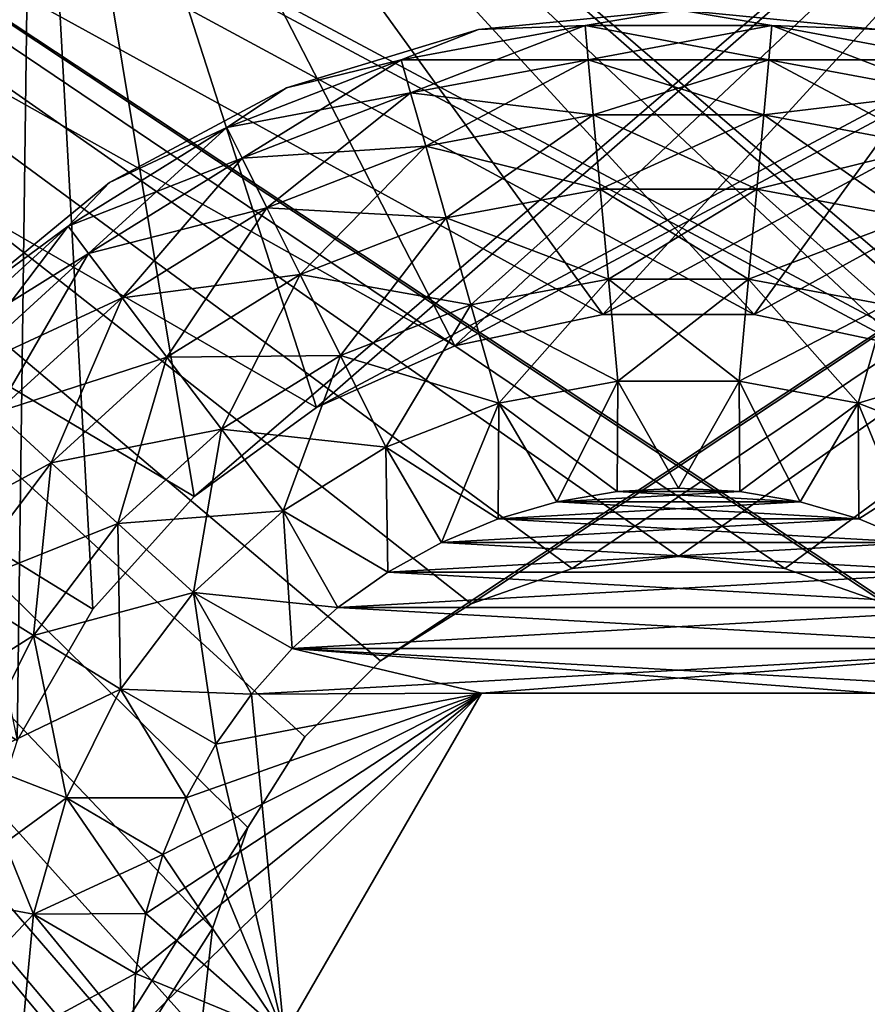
# Model space of a CAD drawing. Header units: millimetres. Extents: x -35 to 35, y -10 to 62.5.
# Tile 47 of 68: x -2.4 to 0.7, y 22.6 to 26.2. Entities that reach past the tile are written whole.
import ezdxf

# ---------------------------------------------------------------- set-up
doc = ezdxf.new("R2010")
doc.units = ezdxf.units.MM
doc.header["$LTSCALE"] = 65.185185
for name, color, linetype in [('40', 7, 'CONTINUOUS'), ('41', 7, 'CONTINUOUS'), ('42', 7, 'CONTINUOUS'), ('43', 7, 'CONTINUOUS'), ('44', 7, 'CONTINUOUS'), ('45', 7, 'CONTINUOUS'), ('47', 7, 'CONTINUOUS'), ('48', 7, 'CONTINUOUS'), ('8', 7, 'CONTINUOUS'), ('9', 7, 'CONTINUOUS')]:
    doc.layers.add(name, color=color, linetype=linetype)

msp = doc.modelspace()

# ---------------------------------------------------------------- linework, layer by layer
at = {"layer": '40', "color": 7, "linetype": 'CONTINUOUS'}
for points in [[(2.3621, 28.0155, 20.8), (-33.6063, 43.4192, 20.8), (1.325, 24.795, 20.8), (2.3621, 28.0155, 20.8)], [(-2.1439, 24.0576, 20.8), (-33.6063, 43.4192, 20.8), (-2.4209, 23.5778, 20.8), (-2.1439, 24.0576, 20.8)], [(-1.7732, 24.4693, 20.8), (-33.6063, 43.4192, 20.8), (-2.1439, 24.0576, 20.8), (-1.7732, 24.4693, 20.8)], [(-1.325, 24.795, 20.8), (-33.6063, 43.4192, 20.8), (-1.7732, 24.4693, 20.8), (-1.325, 24.795, 20.8)], [(1.325, 24.795, 20.8), (-33.6063, 43.4192, 20.8), (0.8189, 25.0203, 20.8), (1.325, 24.795, 20.8)], [(0.8189, 25.0203, 20.8), (-33.6063, 43.4192, 20.8), (0.277, 25.1355, 20.8), (0.8189, 25.0203, 20.8)], [(0.277, 25.1355, 20.8), (-33.6063, 43.4192, 20.8), (-0.277, 25.1355, 20.8), (0.277, 25.1355, 20.8)], [(-0.277, 25.1355, 20.8), (-33.6063, 43.4192, 20.8), (-0.8189, 25.0203, 20.8), (-0.277, 25.1355, 20.8)], [(-0.8189, 25.0203, 20.8), (-33.6063, 43.4192, 20.8), (-1.325, 24.795, 20.8), (-0.8189, 25.0203, 20.8)]]:
    msp.add_3dface(points, dxfattribs=at)
at = {"layer": '41', "color": 7, "linetype": 'CONTINUOUS'}
for points in [[(-33.6063, 43.4192, 20.5), (2.3621, 28.0155, 20.5), (-1.7732, 24.4693, 20.5), (-33.6063, 43.4192, 20.5)], [(-2.1439, 24.0576, 20.5), (-33.6063, 43.4192, 20.5), (-1.7732, 24.4693, 20.5), (-2.1439, 24.0576, 20.5)], [(-2.4209, 23.5778, 20.5), (-33.6063, 43.4192, 20.5), (-2.1439, 24.0576, 20.5), (-2.4209, 23.5778, 20.5)], [(-1.7732, 24.4693, 20.5), (2.3621, 28.0155, 20.5), (-1.325, 24.795, 20.5), (-1.7732, 24.4693, 20.5)], [(-1.325, 24.795, 20.5), (2.3621, 28.0155, 20.5), (-0.8189, 25.0203, 20.5), (-1.325, 24.795, 20.5)], [(-0.8189, 25.0203, 20.5), (2.3621, 28.0155, 20.5), (-0.277, 25.1355, 20.5), (-0.8189, 25.0203, 20.5)], [(-0.277, 25.1355, 20.5), (2.3621, 28.0155, 20.5), (0.277, 25.1355, 20.5), (-0.277, 25.1355, 20.5)], [(0.277, 25.1355, 20.5), (2.3621, 28.0155, 20.5), (0.8189, 25.0203, 20.5), (0.277, 25.1355, 20.5)], [(5.9169, 23.495, 20.5), (-6, 14.5, 20.5), (1.7732, 20.5307, 20.5), (5.9169, 23.495, 20.5)], [(6, 22.5, 20.5), (-6, 14.5, 20.5), (5.9169, 23.495, 20.5), (6, 22.5, 20.5)]]:
    msp.add_3dface(points, dxfattribs=at)
at = {"layer": '42', "color": 7, "linetype": 'CONTINUOUS'}
for points in [[(-2.3621, 28.0155, -20.8), (33.6063, 43.4192, -20.8), (-1.325, 24.795, -20.8), (-2.3621, 28.0155, -20.8)], [(-1.325, 24.795, -20.8), (33.6063, 43.4192, -20.8), (-0.8189, 25.0203, -20.8), (-1.325, 24.795, -20.8)], [(-0.8189, 25.0203, -20.8), (33.6063, 43.4192, -20.8), (-0.277, 25.1355, -20.8), (-0.8189, 25.0203, -20.8)], [(-0.277, 25.1355, -20.8), (33.6063, 43.4192, -20.8), (0.277, 25.1355, -20.8), (-0.277, 25.1355, -20.8)], [(0.277, 25.1355, -20.8), (33.6063, 43.4192, -20.8), (0.8189, 25.0203, -20.8), (0.277, 25.1355, -20.8)], [(-3.244, 27.5474, -20.8), (-2.3621, 28.0155, -20.8), (-2.65, 22.5, -20.8), (-3.244, 27.5474, -20.8)], [(-2.65, 22.5, -20.8), (-2.3621, 28.0155, -20.8), (-2.5921, 23.0509, -20.8), (-2.65, 22.5, -20.8)], [(-2.5921, 23.0509, -20.8), (-2.3621, 28.0155, -20.8), (-2.4209, 23.5778, -20.8), (-2.5921, 23.0509, -20.8)], [(-2.4209, 23.5778, -20.8), (-2.3621, 28.0155, -20.8), (-2.1439, 24.0576, -20.8), (-2.4209, 23.5778, -20.8)], [(-1.7732, 24.4693, -20.8), (-2.3621, 28.0155, -20.8), (-1.325, 24.795, -20.8), (-1.7732, 24.4693, -20.8)], [(-2.1439, 24.0576, -20.8), (-2.3621, 28.0155, -20.8), (-1.7732, 24.4693, -20.8), (-2.1439, 24.0576, -20.8)]]:
    msp.add_3dface(points, dxfattribs=at)
at = {"layer": '43', "color": 7, "linetype": 'CONTINUOUS'}
for points in [[(33.6063, 43.4192, -20.5), (-2.3621, 28.0155, -20.5), (1.7732, 24.4693, -20.5), (33.6063, 43.4192, -20.5)], [(-2.3621, 28.0155, -20.5), (-3.244, 27.5474, -20.5), (-2.4209, 23.5778, -20.5), (-2.3621, 28.0155, -20.5)], [(-2.1439, 24.0576, -20.5), (-2.3621, 28.0155, -20.5), (-2.4209, 23.5778, -20.5), (-2.1439, 24.0576, -20.5)], [(1.325, 24.795, -20.5), (-2.3621, 28.0155, -20.5), (0.8189, 25.0203, -20.5), (1.325, 24.795, -20.5)], [(1.7732, 24.4693, -20.5), (-2.3621, 28.0155, -20.5), (1.325, 24.795, -20.5), (1.7732, 24.4693, -20.5)], [(-1.7732, 24.4693, -20.5), (-2.3621, 28.0155, -20.5), (-2.1439, 24.0576, -20.5), (-1.7732, 24.4693, -20.5)], [(-1.325, 24.795, -20.5), (-2.3621, 28.0155, -20.5), (-1.7732, 24.4693, -20.5), (-1.325, 24.795, -20.5)], [(-0.8189, 25.0203, -20.5), (-2.3621, 28.0155, -20.5), (-1.325, 24.795, -20.5), (-0.8189, 25.0203, -20.5)], [(-0.277, 25.1355, -20.5), (-2.3621, 28.0155, -20.5), (-0.8189, 25.0203, -20.5), (-0.277, 25.1355, -20.5)], [(0.277, 25.1355, -20.5), (-2.3621, 28.0155, -20.5), (-0.277, 25.1355, -20.5), (0.277, 25.1355, -20.5)], [(0.8189, 25.0203, -20.5), (-2.3621, 28.0155, -20.5), (0.277, 25.1355, -20.5), (0.8189, 25.0203, -20.5)], [(-5.2661, 25.3754, -20.5), (-5.67, 24.4624, -20.5), (-2.1439, 20.9424, -20.5), (-5.2661, 25.3754, -20.5)], [(-2.4209, 21.4222, -20.5), (-5.2661, 25.3754, -20.5), (-2.1439, 20.9424, -20.5), (-2.4209, 21.4222, -20.5)], [(-5.67, 24.4624, -20.5), (-5.9169, 23.495, -20.5), (-1.7732, 20.5307, -20.5), (-5.67, 24.4624, -20.5)], [(-2.1439, 20.9424, -20.5), (-5.67, 24.4624, -20.5), (-1.7732, 20.5307, -20.5), (-2.1439, 20.9424, -20.5)], [(-6, 22.5, -20.5), (6, 14.5, -20.5), (-5.9169, 23.495, -20.5), (-6, 22.5, -20.5)], [(-5.9169, 23.495, -20.5), (6, 14.5, -20.5), (-1.7732, 20.5307, -20.5), (-5.9169, 23.495, -20.5)]]:
    msp.add_3dface(points, dxfattribs=at)
at = {"layer": '44', "color": 7, "linetype": 'CONTINUOUS'}
for points in [[(0, 26.25, 21.3), (-0.7316, 26.1779, 21.3), (-0.3421, 26.1922, 21.7095), (0, 26.25, 21.3)], [(0.3421, 26.1922, 21.7095), (0, 26.25, 21.3), (-0.3421, 26.1922, 21.7095), (0.3421, 26.1922, 21.7095)], [(0.7316, 26.1779, 21.3), (0, 26.25, 21.3), (0.3421, 26.1922, 21.7095), (0.7316, 26.1779, 21.3)], [(-0.3421, 26.1922, 21.7095), (-1.0147, 26.0665, 21.7095), (-0.3306, 26.0675, 22.1042), (-0.3421, 26.1922, 21.7095)], [(-0.3421, 26.1922, 21.7095), (-0.7316, 26.1779, 21.3), (-1.0147, 26.0665, 21.7095), (-0.3421, 26.1922, 21.7095)], [(0.3421, 26.1922, 21.7095), (-0.3421, 26.1922, 21.7095), (0.3306, 26.0675, 22.1042), (0.3421, 26.1922, 21.7095)], [(0.3306, 26.0675, 22.1042), (-0.3421, 26.1922, 21.7095), (-0.3306, 26.0675, 22.1042), (0.3306, 26.0675, 22.1042)], [(0.9805, 25.946, 22.1042), (0.3421, 26.1922, 21.7095), (0.3306, 26.0675, 22.1042), (0.9805, 25.946, 22.1042)], [(1.0147, 26.0665, 21.7095), (0.3421, 26.1922, 21.7095), (0.9805, 25.946, 22.1042), (1.0147, 26.0665, 21.7095)], [(1.0147, 26.0665, 21.7095), (0.7316, 26.1779, 21.3), (0.3421, 26.1922, 21.7095), (1.0147, 26.0665, 21.7095)], [(-0.7316, 26.1779, 21.3), (-1.4351, 25.9645, 21.3), (-1.0147, 26.0665, 21.7095), (-0.7316, 26.1779, 21.3)], [(-1.0147, 26.0665, 21.7095), (-1.6528, 25.8193, 21.7095), (-0.9805, 25.946, 22.1042), (-1.0147, 26.0665, 21.7095)], [(-1.0147, 26.0665, 21.7095), (-1.4351, 25.9645, 21.3), (-1.6528, 25.8193, 21.7095), (-1.0147, 26.0665, 21.7095)], [(-0.3306, 26.0675, 22.1042), (-1.0147, 26.0665, 21.7095), (-0.9805, 25.946, 22.1042), (-0.3306, 26.0675, 22.1042)], [(-0.3306, 26.0675, 22.1042), (-0.9805, 25.946, 22.1042), (-0.3118, 25.8652, 22.4651), (-0.3306, 26.0675, 22.1042)], [(0.3118, 25.8652, 22.4651), (-0.3306, 26.0675, 22.1042), (-0.3118, 25.8652, 22.4651), (0.3118, 25.8652, 22.4651)], [(0.3306, 26.0675, 22.1042), (-0.3306, 26.0675, 22.1042), (0.3118, 25.8652, 22.4651), (0.3306, 26.0675, 22.1042)], [(0.9249, 25.7506, 22.4651), (0.3306, 26.0675, 22.1042), (0.3118, 25.8652, 22.4651), (0.9249, 25.7506, 22.4651)], [(0.9805, 25.946, 22.1042), (0.3306, 26.0675, 22.1042), (0.9249, 25.7506, 22.4651), (0.9805, 25.946, 22.1042)], [(-1.4351, 25.9645, 21.3), (-2.0834, 25.618, 21.3), (-1.6528, 25.8193, 21.7095), (-1.4351, 25.9645, 21.3)], [(-0.9805, 25.946, 22.1042), (-1.6528, 25.8193, 21.7095), (-1.597, 25.7072, 22.1042), (-0.9805, 25.946, 22.1042)], [(-0.9805, 25.946, 22.1042), (-1.597, 25.7072, 22.1042), (-0.9249, 25.7506, 22.4651), (-0.9805, 25.946, 22.1042)], [(-0.3118, 25.8652, 22.4651), (-0.9805, 25.946, 22.1042), (-0.9249, 25.7506, 22.4651), (-0.3118, 25.8652, 22.4651)], [(-0.3118, 25.8652, 22.4651), (-0.9249, 25.7506, 22.4651), (-0.2867, 25.5939, 22.7769), (-0.3118, 25.8652, 22.4651)], [(0.2867, 25.5939, 22.7769), (-0.3118, 25.8652, 22.4651), (-0.2867, 25.5939, 22.7769), (0.2867, 25.5939, 22.7769)], [(0.3118, 25.8652, 22.4651), (-0.3118, 25.8652, 22.4651), (0.2867, 25.5939, 22.7769), (0.3118, 25.8652, 22.4651)], [(0.8503, 25.4885, 22.7769), (0.3118, 25.8652, 22.4651), (0.2867, 25.5939, 22.7769), (0.8503, 25.4885, 22.7769)], [(0.9249, 25.7506, 22.4651), (0.3118, 25.8652, 22.4651), (0.8503, 25.4885, 22.7769), (0.9249, 25.7506, 22.4651)], [(-1.6528, 25.8193, 21.7095), (-2.2346, 25.4591, 21.7095), (-1.597, 25.7072, 22.1042), (-1.6528, 25.8193, 21.7095)], [(-1.6528, 25.8193, 21.7095), (-2.0834, 25.618, 21.3), (-2.2346, 25.4591, 21.7095), (-1.6528, 25.8193, 21.7095)], [(-0.9249, 25.7506, 22.4651), (-1.597, 25.7072, 22.1042), (-1.5064, 25.5254, 22.4651), (-0.9249, 25.7506, 22.4651)], [(-0.9249, 25.7506, 22.4651), (-1.5064, 25.5254, 22.4651), (-0.8503, 25.4885, 22.7769), (-0.9249, 25.7506, 22.4651)], [(-0.2867, 25.5939, 22.7769), (-0.9249, 25.7506, 22.4651), (-0.8503, 25.4885, 22.7769), (-0.2867, 25.5939, 22.7769)], [(-1.597, 25.7072, 22.1042), (-2.2346, 25.4591, 21.7095), (-2.1591, 25.3591, 22.1042), (-1.597, 25.7072, 22.1042)], [(-1.597, 25.7072, 22.1042), (-2.1591, 25.3591, 22.1042), (-1.5064, 25.5254, 22.4651), (-1.597, 25.7072, 22.1042)], [(-2.0834, 25.618, 21.3), (-2.6517, 25.1517, 21.3), (-2.2346, 25.4591, 21.7095), (-2.0834, 25.618, 21.3)], [(-0.2867, 25.5939, 22.7769), (-0.8503, 25.4885, 22.7769), (-0.2562, 25.2648, 23.0265), (-0.2867, 25.5939, 22.7769)], [(0.2562, 25.2648, 23.0265), (-0.2867, 25.5939, 22.7769), (-0.2562, 25.2648, 23.0265), (0.2562, 25.2648, 23.0265)], [(0.2867, 25.5939, 22.7769), (-0.2867, 25.5939, 22.7769), (0.2562, 25.2648, 23.0265), (0.2867, 25.5939, 22.7769)], [(0.7599, 25.1707, 23.0265), (0.2867, 25.5939, 22.7769), (0.2562, 25.2648, 23.0265), (0.7599, 25.1707, 23.0265)], [(0.8503, 25.4885, 22.7769), (0.2867, 25.5939, 22.7769), (0.7599, 25.1707, 23.0265), (0.8503, 25.4885, 22.7769)], [(-1.5064, 25.5254, 22.4651), (-2.1591, 25.3591, 22.1042), (-2.0367, 25.197, 22.4651), (-1.5064, 25.5254, 22.4651)], [(-1.5064, 25.5254, 22.4651), (-2.0367, 25.197, 22.4651), (-1.385, 25.2814, 22.7769), (-1.5064, 25.5254, 22.4651)], [(-0.8503, 25.4885, 22.7769), (-1.5064, 25.5254, 22.4651), (-1.385, 25.2814, 22.7769), (-0.8503, 25.4885, 22.7769)], [(-0.8503, 25.4885, 22.7769), (-1.385, 25.2814, 22.7769), (-0.7599, 25.1707, 23.0265), (-0.8503, 25.4885, 22.7769)], [(-0.2562, 25.2648, 23.0265), (-0.8503, 25.4885, 22.7769), (-0.7599, 25.1707, 23.0265), (-0.2562, 25.2648, 23.0265)], [(-2.2346, 25.4591, 21.7095), (-2.7403, 24.9981, 21.7095), (-2.1591, 25.3591, 22.1042), (-2.2346, 25.4591, 21.7095)], [(-2.2346, 25.4591, 21.7095), (-2.6517, 25.1517, 21.3), (-2.7403, 24.9981, 21.7095), (-2.2346, 25.4591, 21.7095)], [(-2.1591, 25.3591, 22.1042), (-2.7403, 24.9981, 21.7095), (-2.6477, 24.9137, 22.1042), (-2.1591, 25.3591, 22.1042)], [(-2.1591, 25.3591, 22.1042), (-2.6477, 24.9137, 22.1042), (-2.0367, 25.197, 22.4651), (-2.1591, 25.3591, 22.1042)], [(-1.385, 25.2814, 22.7769), (-2.0367, 25.197, 22.4651), (-1.8725, 24.9795, 22.7769), (-1.385, 25.2814, 22.7769)], [(-1.385, 25.2814, 22.7769), (-1.8725, 24.9795, 22.7769), (-1.2377, 24.9856, 23.0265), (-1.385, 25.2814, 22.7769)], [(-0.7599, 25.1707, 23.0265), (-1.385, 25.2814, 22.7769), (-1.2377, 24.9856, 23.0265), (-0.7599, 25.1707, 23.0265)], [(-0.2562, 25.2648, 23.0265), (-0.7599, 25.1707, 23.0265), (-0.2217, 24.892, 23.2033), (-0.2562, 25.2648, 23.0265)], [(0.2217, 24.892, 23.2033), (-0.2562, 25.2648, 23.0265), (-0.2217, 24.892, 23.2033), (0.2217, 24.892, 23.2033)], [(0.2562, 25.2648, 23.0265), (-0.2562, 25.2648, 23.0265), (0.2217, 24.892, 23.2033), (0.2562, 25.2648, 23.0265)], [(0.6574, 24.8105, 23.2033), (0.2562, 25.2648, 23.0265), (0.2217, 24.892, 23.2033), (0.6574, 24.8105, 23.2033)], [(0.7599, 25.1707, 23.0265), (0.2562, 25.2648, 23.0265), (0.6574, 24.8105, 23.2033), (0.7599, 25.1707, 23.0265)], [(-2.0367, 25.197, 22.4651), (-2.6477, 24.9137, 22.1042), (-2.4976, 24.7769, 22.4651), (-2.0367, 25.197, 22.4651)], [(-2.0367, 25.197, 22.4651), (-2.4976, 24.7769, 22.4651), (-1.8725, 24.9795, 22.7769), (-2.0367, 25.197, 22.4651)], [(-0.7599, 25.1707, 23.0265), (-1.2377, 24.9856, 23.0265), (-0.6574, 24.8105, 23.2033), (-0.7599, 25.1707, 23.0265)], [(-0.2217, 24.892, 23.2033), (-0.7599, 25.1707, 23.0265), (-0.6574, 24.8105, 23.2033), (-0.2217, 24.892, 23.2033)], [(1.0708, 24.6504, 23.2033), (0.7599, 25.1707, 23.0265), (0.6574, 24.8105, 23.2033), (1.0708, 24.6504, 23.2033)], [(-1.8725, 24.9795, 22.7769), (-2.4976, 24.7769, 22.4651), (-2.2962, 24.5933, 22.7769), (-1.8725, 24.9795, 22.7769)], [(-1.8725, 24.9795, 22.7769), (-2.2962, 24.5933, 22.7769), (-1.6733, 24.7158, 23.0265), (-1.8725, 24.9795, 22.7769)], [(-1.2377, 24.9856, 23.0265), (-1.8725, 24.9795, 22.7769), (-1.6733, 24.7158, 23.0265), (-1.2377, 24.9856, 23.0265)], [(-1.2377, 24.9856, 23.0265), (-1.6733, 24.7158, 23.0265), (-1.0708, 24.6504, 23.2033), (-1.2377, 24.9856, 23.0265)], [(-0.6574, 24.8105, 23.2033), (-1.2377, 24.9856, 23.0265), (-1.0708, 24.6504, 23.2033), (-0.6574, 24.8105, 23.2033)], [(-0.2217, 24.892, 23.2033), (-0.6574, 24.8105, 23.2033), (-0.224, 24.4874, 23.3), (-0.2217, 24.892, 23.2033)], [(0, 24.5, 23.3), (-0.2217, 24.892, 23.2033), (-0.224, 24.4874, 23.3), (0, 24.5, 23.3)], [(0.2217, 24.892, 23.2033), (-0.2217, 24.892, 23.2033), (0, 24.5, 23.3), (0.2217, 24.892, 23.2033)], [(0.224, 24.4874, 23.3), (0.2217, 24.892, 23.2033), (0, 24.5, 23.3), (0.224, 24.4874, 23.3)], [(0.4449, 24.4499, 23.3), (0.2217, 24.892, 23.2033), (0.224, 24.4874, 23.3), (0.4449, 24.4499, 23.3)], [(0.6574, 24.8105, 23.2033), (0.2217, 24.892, 23.2033), (0.4449, 24.4499, 23.3), (0.6574, 24.8105, 23.2033)], [(-0.6574, 24.8105, 23.2033), (-1.0708, 24.6504, 23.2033), (-0.6607, 24.3877, 23.3), (-0.6574, 24.8105, 23.2033)], [(-0.4449, 24.4499, 23.3), (-0.6574, 24.8105, 23.2033), (-0.6607, 24.3877, 23.3), (-0.4449, 24.4499, 23.3)], [(-0.224, 24.4874, 23.3), (-0.6574, 24.8105, 23.2033), (-0.4449, 24.4499, 23.3), (-0.224, 24.4874, 23.3)], [(0.6607, 24.3877, 23.3), (0.6574, 24.8105, 23.2033), (0.4449, 24.4499, 23.3), (0.6607, 24.3877, 23.3)], [(0.8678, 24.3019, 23.3), (0.6574, 24.8105, 23.2033), (0.6607, 24.3877, 23.3), (0.8678, 24.3019, 23.3)], [(1.0708, 24.6504, 23.2033), (0.6574, 24.8105, 23.2033), (0.8678, 24.3019, 23.3), (1.0708, 24.6504, 23.2033)], [(-2.4976, 24.7769, 22.4651), (-2.8734, 24.2792, 22.4651), (-2.2962, 24.5933, 22.7769), (-2.4976, 24.7769, 22.4651)], [(-1.6733, 24.7158, 23.0265), (-2.2962, 24.5933, 22.7769), (-2.052, 24.3706, 23.0265), (-1.6733, 24.7158, 23.0265)], [(-1.6733, 24.7158, 23.0265), (-2.052, 24.3706, 23.0265), (-1.4477, 24.417, 23.2033), (-1.6733, 24.7158, 23.0265)], [(-1.0708, 24.6504, 23.2033), (-1.6733, 24.7158, 23.0265), (-1.4477, 24.417, 23.2033), (-1.0708, 24.6504, 23.2033)], [(-1.0708, 24.6504, 23.2033), (-1.4477, 24.417, 23.2033), (-1.0639, 24.1935, 23.3), (-1.0708, 24.6504, 23.2033)], [(-0.8678, 24.3019, 23.3), (-1.0708, 24.6504, 23.2033), (-1.0639, 24.1935, 23.3), (-0.8678, 24.3019, 23.3)], [(-0.6607, 24.3877, 23.3), (-1.0708, 24.6504, 23.2033), (-0.8678, 24.3019, 23.3), (-0.6607, 24.3877, 23.3)], [(-2.2962, 24.5933, 22.7769), (-2.8734, 24.2792, 22.4651), (-2.6417, 24.1357, 22.7769), (-2.2962, 24.5933, 22.7769)], [(-2.2962, 24.5933, 22.7769), (-2.6417, 24.1357, 22.7769), (-2.052, 24.3706, 23.0265), (-2.2962, 24.5933, 22.7769)], [(-1.4477, 24.417, 23.2033), (-2.052, 24.3706, 23.0265), (-1.7753, 24.1184, 23.2033), (-1.4477, 24.417, 23.2033)], [(-1.4477, 24.417, 23.2033), (-1.7753, 24.1184, 23.2033), (-1.2471, 24.0636, 23.3), (-1.4477, 24.417, 23.2033)], [(-1.0639, 24.1935, 23.3), (-1.4477, 24.417, 23.2033), (-1.2471, 24.0636, 23.3), (-1.0639, 24.1935, 23.3)], [(-2.052, 24.3706, 23.0265), (-2.6417, 24.1357, 22.7769), (-2.3608, 23.9617, 23.0265), (-2.052, 24.3706, 23.0265)], [(-2.052, 24.3706, 23.0265), (-2.3608, 23.9617, 23.0265), (-1.7753, 24.1184, 23.2033), (-2.052, 24.3706, 23.0265)], [(-2.6417, 24.1357, 22.7769), (-2.8973, 23.6224, 22.7769), (-2.3608, 23.9617, 23.0265), (-2.6417, 24.1357, 22.7769)], [(-1.7753, 24.1184, 23.2033), (-2.3608, 23.9617, 23.0265), (-2.0424, 23.7646, 23.2033), (-1.7753, 24.1184, 23.2033)], [(-1.7753, 24.1184, 23.2033), (-2.0424, 23.7646, 23.2033), (-1.5636, 23.7471, 23.3), (-1.7753, 24.1184, 23.2033)], [(-1.4142, 23.9142, 23.3), (-1.7753, 24.1184, 23.2033), (-1.5636, 23.7471, 23.3), (-1.4142, 23.9142, 23.3)], [(-1.2471, 24.0636, 23.3), (-1.7753, 24.1184, 23.2033), (-1.4142, 23.9142, 23.3), (-1.2471, 24.0636, 23.3)], [(-2.3608, 23.9617, 23.0265), (-2.8973, 23.6224, 22.7769), (-2.5892, 23.5031, 23.0265), (-2.3608, 23.9617, 23.0265)], [(-2.3608, 23.9617, 23.0265), (-2.5892, 23.5031, 23.0265), (-2.0424, 23.7646, 23.2033), (-2.3608, 23.9617, 23.0265)], [(-2.0424, 23.7646, 23.2033), (-2.5892, 23.5031, 23.0265), (-2.24, 23.3678, 23.2033), (-2.0424, 23.7646, 23.2033)], [(-2.0424, 23.7646, 23.2033), (-2.24, 23.3678, 23.2033), (-1.8019, 23.3678, 23.3), (-2.0424, 23.7646, 23.2033)], [(-1.6935, 23.5639, 23.3), (-2.0424, 23.7646, 23.2033), (-1.8019, 23.3678, 23.3), (-1.6935, 23.5639, 23.3)], [(-1.5636, 23.7471, 23.3), (-2.0424, 23.7646, 23.2033), (-1.6935, 23.5639, 23.3), (-1.5636, 23.7471, 23.3)], [(-2.5892, 23.5031, 23.0265), (-2.7294, 23.0102, 23.0265), (-2.24, 23.3678, 23.2033), (-2.5892, 23.5031, 23.0265)], [(-2.24, 23.3678, 23.2033), (-2.7294, 23.0102, 23.0265), (-2.3613, 22.9414, 23.2033), (-2.24, 23.3678, 23.2033)], [(-2.24, 23.3678, 23.2033), (-2.3613, 22.9414, 23.2033), (-1.8877, 23.1607, 23.3), (-2.24, 23.3678, 23.2033)], [(-1.8019, 23.3678, 23.3), (-2.24, 23.3678, 23.2033), (-1.8877, 23.1607, 23.3), (-1.8019, 23.3678, 23.3)], [(-1.8877, 23.1607, 23.3), (-2.3613, 22.9414, 23.2033), (-1.9499, 22.9449, 23.3), (-1.8877, 23.1607, 23.3)], [(-2.7294, 23.0102, 23.0265), (-2.7767, 22.5, 23.0265), (-2.3613, 22.9414, 23.2033), (-2.7294, 23.0102, 23.0265)], [(-1.9499, 22.9449, 23.3), (-2.3613, 22.9414, 23.2033), (-1.9873, 22.7245, 23.3), (-1.9499, 22.9449, 23.3)], [(-2.7767, 22.5, 23.0265), (-2.4022, 22.5, 23.2033), (-2.3613, 22.9414, 23.2033), (-2.7767, 22.5, 23.0265)], [(-2.3613, 22.9414, 23.2033), (-2.4022, 22.5, 23.2033), (-1.9873, 22.7245, 23.3), (-2.3613, 22.9414, 23.2033)], [(-2.4022, 22.5, 23.2033), (-2, 22.5, 23.3), (-1.9873, 22.7245, 23.3), (-2.4022, 22.5, 23.2033)]]:
    msp.add_3dface(points, dxfattribs=at)
at = {"layer": '45', "color": 7, "linetype": 'CONTINUOUS'}
for points in [[(0.224, 24.4874, 23.3), (0, 24.5, 23.3), (-0.224, 24.4874, 23.3), (0.224, 24.4874, 23.3)], [(0.4449, 24.4499, 23.3), (0.224, 24.4874, 23.3), (-0.4449, 24.4499, 23.3), (0.4449, 24.4499, 23.3)], [(0.224, 24.4874, 23.3), (-0.224, 24.4874, 23.3), (-0.4449, 24.4499, 23.3), (0.224, 24.4874, 23.3)], [(0.4449, 24.4499, 23.3), (-0.4449, 24.4499, 23.3), (-0.6607, 24.3877, 23.3), (0.4449, 24.4499, 23.3)], [(0.6607, 24.3877, 23.3), (0.4449, 24.4499, 23.3), (-0.6607, 24.3877, 23.3), (0.6607, 24.3877, 23.3)], [(0.8678, 24.3019, 23.3), (0.6607, 24.3877, 23.3), (-0.8678, 24.3019, 23.3), (0.8678, 24.3019, 23.3)], [(0.6607, 24.3877, 23.3), (-0.6607, 24.3877, 23.3), (-0.8678, 24.3019, 23.3), (0.6607, 24.3877, 23.3)], [(1.0639, 24.1935, 23.3), (0.8678, 24.3019, 23.3), (-1.0639, 24.1935, 23.3), (1.0639, 24.1935, 23.3)], [(0.8678, 24.3019, 23.3), (-0.8678, 24.3019, 23.3), (-1.0639, 24.1935, 23.3), (0.8678, 24.3019, 23.3)], [(1.2471, 24.0636, 23.3), (1.0639, 24.1935, 23.3), (-1.2471, 24.0636, 23.3), (1.2471, 24.0636, 23.3)], [(1.0639, 24.1935, 23.3), (-1.0639, 24.1935, 23.3), (-1.2471, 24.0636, 23.3), (1.0639, 24.1935, 23.3)], [(1.2471, 24.0636, 23.3), (-1.2471, 24.0636, 23.3), (-1.4142, 23.9142, 23.3), (1.2471, 24.0636, 23.3)], [(1.4142, 23.9142, 23.3), (1.2471, 24.0636, 23.3), (-1.4142, 23.9142, 23.3), (1.4142, 23.9142, 23.3)], [(1.4142, 23.9142, 23.3), (-1.5636, 23.7471, 23.3), (-0.7217, 23.75, 23.3), (1.4142, 23.9142, 23.3)], [(1.4142, 23.9142, 23.3), (-1.4142, 23.9142, 23.3), (-1.5636, 23.7471, 23.3), (1.4142, 23.9142, 23.3)], [(0.7217, 23.75, 23.3), (1.4142, 23.9142, 23.3), (-0.7217, 23.75, 23.3), (0.7217, 23.75, 23.3)], [(-1.9873, 22.7245, 23.3), (-2, 22.5, 23.3), (-0.7217, 23.75, 23.3), (-1.9873, 22.7245, 23.3)], [(-2, 22.5, 23.3), (-1.4434, 22.5, 23.3), (-0.7217, 23.75, 23.3), (-2, 22.5, 23.3)], [(-1.9499, 22.9449, 23.3), (-1.9873, 22.7245, 23.3), (-0.7217, 23.75, 23.3), (-1.9499, 22.9449, 23.3)], [(-1.8877, 23.1607, 23.3), (-1.9499, 22.9449, 23.3), (-0.7217, 23.75, 23.3), (-1.8877, 23.1607, 23.3)], [(-1.8019, 23.3678, 23.3), (-1.8877, 23.1607, 23.3), (-0.7217, 23.75, 23.3), (-1.8019, 23.3678, 23.3)], [(-1.6935, 23.5639, 23.3), (-1.8019, 23.3678, 23.3), (-0.7217, 23.75, 23.3), (-1.6935, 23.5639, 23.3)], [(-1.5636, 23.7471, 23.3), (-1.6935, 23.5639, 23.3), (-0.7217, 23.75, 23.3), (-1.5636, 23.7471, 23.3)]]:
    msp.add_3dface(points, dxfattribs=at)
at = {"layer": '47', "color": 7, "linetype": 'CONTINUOUS'}
for points in [[(-0.7316, 26.1779, -21), (0, 26.25, -21), (-0.3421, 26.1922, -21.4095), (-0.7316, 26.1779, -21)], [(-0.3421, 26.1922, -21.4095), (0, 26.25, -21), (0.3421, 26.1922, -21.4095), (-0.3421, 26.1922, -21.4095)], [(0, 26.25, -21), (0.7316, 26.1779, -21), (0.3421, 26.1922, -21.4095), (0, 26.25, -21)], [(-1.0147, 26.0665, -21.4095), (-0.3421, 26.1922, -21.4095), (-0.9805, 25.946, -21.8042), (-1.0147, 26.0665, -21.4095)], [(-1.0147, 26.0665, -21.4095), (-0.7316, 26.1779, -21), (-0.3421, 26.1922, -21.4095), (-1.0147, 26.0665, -21.4095)], [(-0.9805, 25.946, -21.8042), (-0.3421, 26.1922, -21.4095), (-0.3306, 26.0675, -21.8042), (-0.9805, 25.946, -21.8042)], [(-0.3421, 26.1922, -21.4095), (0.3421, 26.1922, -21.4095), (-0.3306, 26.0675, -21.8042), (-0.3421, 26.1922, -21.4095)], [(-0.3306, 26.0675, -21.8042), (0.3421, 26.1922, -21.4095), (0.3306, 26.0675, -21.8042), (-0.3306, 26.0675, -21.8042)], [(0.3421, 26.1922, -21.4095), (1.0147, 26.0665, -21.4095), (0.3306, 26.0675, -21.8042), (0.3421, 26.1922, -21.4095)], [(0.3421, 26.1922, -21.4095), (0.7316, 26.1779, -21), (1.0147, 26.0665, -21.4095), (0.3421, 26.1922, -21.4095)], [(-1.4351, 25.9645, -21), (-0.7316, 26.1779, -21), (-1.0147, 26.0665, -21.4095), (-1.4351, 25.9645, -21)], [(-1.6528, 25.8193, -21.4095), (-1.0147, 26.0665, -21.4095), (-1.597, 25.7072, -21.8042), (-1.6528, 25.8193, -21.4095)], [(-1.6528, 25.8193, -21.4095), (-1.4351, 25.9645, -21), (-1.0147, 26.0665, -21.4095), (-1.6528, 25.8193, -21.4095)], [(-1.597, 25.7072, -21.8042), (-1.0147, 26.0665, -21.4095), (-0.9805, 25.946, -21.8042), (-1.597, 25.7072, -21.8042)], [(-0.9805, 25.946, -21.8042), (-0.3306, 26.0675, -21.8042), (-0.9249, 25.7506, -22.1651), (-0.9805, 25.946, -21.8042)], [(-0.9249, 25.7506, -22.1651), (-0.3306, 26.0675, -21.8042), (-0.3118, 25.8652, -22.1651), (-0.9249, 25.7506, -22.1651)], [(-0.3306, 26.0675, -21.8042), (0.3306, 26.0675, -21.8042), (-0.3118, 25.8652, -22.1651), (-0.3306, 26.0675, -21.8042)], [(-0.3118, 25.8652, -22.1651), (0.3306, 26.0675, -21.8042), (0.3118, 25.8652, -22.1651), (-0.3118, 25.8652, -22.1651)], [(0.3306, 26.0675, -21.8042), (0.9805, 25.946, -21.8042), (0.3118, 25.8652, -22.1651), (0.3306, 26.0675, -21.8042)], [(0.3306, 26.0675, -21.8042), (1.0147, 26.0665, -21.4095), (0.9805, 25.946, -21.8042), (0.3306, 26.0675, -21.8042)], [(-2.0834, 25.618, -21), (-1.4351, 25.9645, -21), (-1.6528, 25.8193, -21.4095), (-2.0834, 25.618, -21)], [(-1.597, 25.7072, -21.8042), (-0.9805, 25.946, -21.8042), (-1.5064, 25.5254, -22.1651), (-1.597, 25.7072, -21.8042)], [(-1.5064, 25.5254, -22.1651), (-0.9805, 25.946, -21.8042), (-0.9249, 25.7506, -22.1651), (-1.5064, 25.5254, -22.1651)], [(0.3118, 25.8652, -22.1651), (0.9805, 25.946, -21.8042), (0.9249, 25.7506, -22.1651), (0.3118, 25.8652, -22.1651)], [(-0.9249, 25.7506, -22.1651), (-0.3118, 25.8652, -22.1651), (-0.8503, 25.4885, -22.4769), (-0.9249, 25.7506, -22.1651)], [(-0.8503, 25.4885, -22.4769), (-0.3118, 25.8652, -22.1651), (-0.2867, 25.5939, -22.4769), (-0.8503, 25.4885, -22.4769)], [(-0.3118, 25.8652, -22.1651), (0.3118, 25.8652, -22.1651), (-0.2867, 25.5939, -22.4769), (-0.3118, 25.8652, -22.1651)], [(-0.2867, 25.5939, -22.4769), (0.3118, 25.8652, -22.1651), (0.2867, 25.5939, -22.4769), (-0.2867, 25.5939, -22.4769)], [(0.3118, 25.8652, -22.1651), (0.9249, 25.7506, -22.1651), (0.2867, 25.5939, -22.4769), (0.3118, 25.8652, -22.1651)], [(-2.2346, 25.4591, -21.4095), (-1.6528, 25.8193, -21.4095), (-2.1591, 25.3591, -21.8042), (-2.2346, 25.4591, -21.4095)], [(-2.2346, 25.4591, -21.4095), (-2.0834, 25.618, -21), (-1.6528, 25.8193, -21.4095), (-2.2346, 25.4591, -21.4095)], [(-2.1591, 25.3591, -21.8042), (-1.6528, 25.8193, -21.4095), (-1.597, 25.7072, -21.8042), (-2.1591, 25.3591, -21.8042)], [(-1.5064, 25.5254, -22.1651), (-0.9249, 25.7506, -22.1651), (-1.385, 25.2814, -22.4769), (-1.5064, 25.5254, -22.1651)], [(-1.385, 25.2814, -22.4769), (-0.9249, 25.7506, -22.1651), (-0.8503, 25.4885, -22.4769), (-1.385, 25.2814, -22.4769)], [(0.2867, 25.5939, -22.4769), (0.9249, 25.7506, -22.1651), (0.8503, 25.4885, -22.4769), (0.2867, 25.5939, -22.4769)], [(-2.1591, 25.3591, -21.8042), (-1.597, 25.7072, -21.8042), (-2.0367, 25.197, -22.1651), (-2.1591, 25.3591, -21.8042)], [(-2.0367, 25.197, -22.1651), (-1.597, 25.7072, -21.8042), (-1.5064, 25.5254, -22.1651), (-2.0367, 25.197, -22.1651)], [(-2.6517, 25.1517, -21), (-2.0834, 25.618, -21), (-2.2346, 25.4591, -21.4095), (-2.6517, 25.1517, -21)], [(-0.8503, 25.4885, -22.4769), (-0.2867, 25.5939, -22.4769), (-0.7599, 25.1707, -22.7265), (-0.8503, 25.4885, -22.4769)], [(-0.7599, 25.1707, -22.7265), (-0.2867, 25.5939, -22.4769), (-0.2562, 25.2648, -22.7265), (-0.7599, 25.1707, -22.7265)], [(-0.2867, 25.5939, -22.4769), (0.2867, 25.5939, -22.4769), (-0.2562, 25.2648, -22.7265), (-0.2867, 25.5939, -22.4769)], [(-0.2562, 25.2648, -22.7265), (0.2867, 25.5939, -22.4769), (0.2562, 25.2648, -22.7265), (-0.2562, 25.2648, -22.7265)], [(0.2867, 25.5939, -22.4769), (0.8503, 25.4885, -22.4769), (0.2562, 25.2648, -22.7265), (0.2867, 25.5939, -22.4769)], [(-2.0367, 25.197, -22.1651), (-1.5064, 25.5254, -22.1651), (-1.8725, 24.9795, -22.4769), (-2.0367, 25.197, -22.1651)], [(-1.8725, 24.9795, -22.4769), (-1.5064, 25.5254, -22.1651), (-1.385, 25.2814, -22.4769), (-1.8725, 24.9795, -22.4769)], [(-1.385, 25.2814, -22.4769), (-0.8503, 25.4885, -22.4769), (-1.2377, 24.9856, -22.7265), (-1.385, 25.2814, -22.4769)], [(-1.2377, 24.9856, -22.7265), (-0.8503, 25.4885, -22.4769), (-0.7599, 25.1707, -22.7265), (-1.2377, 24.9856, -22.7265)], [(0.2562, 25.2648, -22.7265), (0.8503, 25.4885, -22.4769), (0.7599, 25.1707, -22.7265), (0.2562, 25.2648, -22.7265)], [(-2.7403, 24.9981, -21.4095), (-2.2346, 25.4591, -21.4095), (-2.6477, 24.9137, -21.8042), (-2.7403, 24.9981, -21.4095)], [(-2.7403, 24.9981, -21.4095), (-2.6517, 25.1517, -21), (-2.2346, 25.4591, -21.4095), (-2.7403, 24.9981, -21.4095)], [(-2.6477, 24.9137, -21.8042), (-2.2346, 25.4591, -21.4095), (-2.1591, 25.3591, -21.8042), (-2.6477, 24.9137, -21.8042)], [(-2.6477, 24.9137, -21.8042), (-2.1591, 25.3591, -21.8042), (-2.4976, 24.7769, -22.1651), (-2.6477, 24.9137, -21.8042)], [(-2.4976, 24.7769, -22.1651), (-2.1591, 25.3591, -21.8042), (-2.0367, 25.197, -22.1651), (-2.4976, 24.7769, -22.1651)], [(-1.8725, 24.9795, -22.4769), (-1.385, 25.2814, -22.4769), (-1.6733, 24.7158, -22.7265), (-1.8725, 24.9795, -22.4769)], [(-1.6733, 24.7158, -22.7265), (-1.385, 25.2814, -22.4769), (-1.2377, 24.9856, -22.7265), (-1.6733, 24.7158, -22.7265)], [(-0.7599, 25.1707, -22.7265), (-0.2562, 25.2648, -22.7265), (-0.6574, 24.8105, -22.9033), (-0.7599, 25.1707, -22.7265)], [(-0.6574, 24.8105, -22.9033), (-0.2562, 25.2648, -22.7265), (-0.2217, 24.892, -22.9033), (-0.6574, 24.8105, -22.9033)], [(-0.2562, 25.2648, -22.7265), (0.2562, 25.2648, -22.7265), (-0.2217, 24.892, -22.9033), (-0.2562, 25.2648, -22.7265)], [(-0.2217, 24.892, -22.9033), (0.2562, 25.2648, -22.7265), (0.2217, 24.892, -22.9033), (-0.2217, 24.892, -22.9033)], [(0.2562, 25.2648, -22.7265), (0.7599, 25.1707, -22.7265), (0.2217, 24.892, -22.9033), (0.2562, 25.2648, -22.7265)], [(-2.4976, 24.7769, -22.1651), (-2.0367, 25.197, -22.1651), (-2.2962, 24.5933, -22.4769), (-2.4976, 24.7769, -22.1651)], [(-2.2962, 24.5933, -22.4769), (-2.0367, 25.197, -22.1651), (-1.8725, 24.9795, -22.4769), (-2.2962, 24.5933, -22.4769)], [(-1.2377, 24.9856, -22.7265), (-0.7599, 25.1707, -22.7265), (-1.0708, 24.6504, -22.9033), (-1.2377, 24.9856, -22.7265)], [(-1.0708, 24.6504, -22.9033), (-0.7599, 25.1707, -22.7265), (-0.6574, 24.8105, -22.9033), (-1.0708, 24.6504, -22.9033)], [(0.2217, 24.892, -22.9033), (0.7599, 25.1707, -22.7265), (0.6574, 24.8105, -22.9033), (0.2217, 24.892, -22.9033)], [(0.7599, 25.1707, -22.7265), (1.2377, 24.9856, -22.7265), (0.6574, 24.8105, -22.9033), (0.7599, 25.1707, -22.7265)], [(-2.2962, 24.5933, -22.4769), (-1.8725, 24.9795, -22.4769), (-2.052, 24.3706, -22.7265), (-2.2962, 24.5933, -22.4769)], [(-2.052, 24.3706, -22.7265), (-1.8725, 24.9795, -22.4769), (-1.6733, 24.7158, -22.7265), (-2.052, 24.3706, -22.7265)], [(-1.6733, 24.7158, -22.7265), (-1.2377, 24.9856, -22.7265), (-1.4477, 24.417, -22.9033), (-1.6733, 24.7158, -22.7265)], [(-1.4477, 24.417, -22.9033), (-1.2377, 24.9856, -22.7265), (-1.0708, 24.6504, -22.9033), (-1.4477, 24.417, -22.9033)], [(0.6574, 24.8105, -22.9033), (1.2377, 24.9856, -22.7265), (1.0708, 24.6504, -22.9033), (0.6574, 24.8105, -22.9033)], [(-0.6574, 24.8105, -22.9033), (-0.2217, 24.892, -22.9033), (-0.4449, 24.4499, -23), (-0.6574, 24.8105, -22.9033)], [(-0.4449, 24.4499, -23), (-0.2217, 24.892, -22.9033), (-0.224, 24.4874, -23), (-0.4449, 24.4499, -23)], [(-0.224, 24.4874, -23), (-0.2217, 24.892, -22.9033), (0, 24.5, -23), (-0.224, 24.4874, -23)], [(-0.2217, 24.892, -22.9033), (0.2217, 24.892, -22.9033), (0, 24.5, -23), (-0.2217, 24.892, -22.9033)], [(0, 24.5, -23), (0.2217, 24.892, -22.9033), (0.224, 24.4874, -23), (0, 24.5, -23)], [(0.2217, 24.892, -22.9033), (0.6574, 24.8105, -22.9033), (0.224, 24.4874, -23), (0.2217, 24.892, -22.9033)], [(-1.0708, 24.6504, -22.9033), (-0.6574, 24.8105, -22.9033), (-0.8678, 24.3019, -23), (-1.0708, 24.6504, -22.9033)], [(-0.8678, 24.3019, -23), (-0.6574, 24.8105, -22.9033), (-0.6607, 24.3877, -23), (-0.8678, 24.3019, -23)], [(-0.6607, 24.3877, -23), (-0.6574, 24.8105, -22.9033), (-0.4449, 24.4499, -23), (-0.6607, 24.3877, -23)], [(0.224, 24.4874, -23), (0.6574, 24.8105, -22.9033), (0.4449, 24.4499, -23), (0.224, 24.4874, -23)], [(0.4449, 24.4499, -23), (0.6574, 24.8105, -22.9033), (0.6607, 24.3877, -23), (0.4449, 24.4499, -23)], [(0.6574, 24.8105, -22.9033), (1.0708, 24.6504, -22.9033), (0.6607, 24.3877, -23), (0.6574, 24.8105, -22.9033)], [(-2.6417, 24.1357, -22.4769), (-2.4976, 24.7769, -22.1651), (-2.2962, 24.5933, -22.4769), (-2.6417, 24.1357, -22.4769)], [(-2.052, 24.3706, -22.7265), (-1.6733, 24.7158, -22.7265), (-1.7753, 24.1184, -22.9033), (-2.052, 24.3706, -22.7265)], [(-1.7753, 24.1184, -22.9033), (-1.6733, 24.7158, -22.7265), (-1.4477, 24.417, -22.9033), (-1.7753, 24.1184, -22.9033)], [(-1.4477, 24.417, -22.9033), (-1.0708, 24.6504, -22.9033), (-1.0639, 24.1935, -23), (-1.4477, 24.417, -22.9033)], [(-1.0639, 24.1935, -23), (-1.0708, 24.6504, -22.9033), (-0.8678, 24.3019, -23), (-1.0639, 24.1935, -23)], [(0.6607, 24.3877, -23), (1.0708, 24.6504, -22.9033), (0.8678, 24.3019, -23), (0.6607, 24.3877, -23)], [(-2.6417, 24.1357, -22.4769), (-2.2962, 24.5933, -22.4769), (-2.3608, 23.9617, -22.7265), (-2.6417, 24.1357, -22.4769)], [(-2.3608, 23.9617, -22.7265), (-2.2962, 24.5933, -22.4769), (-2.052, 24.3706, -22.7265), (-2.3608, 23.9617, -22.7265)], [(-1.7753, 24.1184, -22.9033), (-1.4477, 24.417, -22.9033), (-1.4142, 23.9142, -23), (-1.7753, 24.1184, -22.9033)], [(-1.2471, 24.0636, -23), (-1.4477, 24.417, -22.9033), (-1.0639, 24.1935, -23), (-1.2471, 24.0636, -23)], [(-1.4142, 23.9142, -23), (-1.4477, 24.417, -22.9033), (-1.2471, 24.0636, -23), (-1.4142, 23.9142, -23)], [(-2.3608, 23.9617, -22.7265), (-2.052, 24.3706, -22.7265), (-2.0424, 23.7646, -22.9033), (-2.3608, 23.9617, -22.7265)], [(-2.0424, 23.7646, -22.9033), (-2.052, 24.3706, -22.7265), (-1.7753, 24.1184, -22.9033), (-2.0424, 23.7646, -22.9033)], [(-2.5892, 23.5031, -22.7265), (-2.6417, 24.1357, -22.4769), (-2.3608, 23.9617, -22.7265), (-2.5892, 23.5031, -22.7265)], [(-2.0424, 23.7646, -22.9033), (-1.7753, 24.1184, -22.9033), (-1.6935, 23.5639, -23), (-2.0424, 23.7646, -22.9033)], [(-1.5636, 23.7471, -23), (-1.7753, 24.1184, -22.9033), (-1.4142, 23.9142, -23), (-1.5636, 23.7471, -23)], [(-1.6935, 23.5639, -23), (-1.7753, 24.1184, -22.9033), (-1.5636, 23.7471, -23), (-1.6935, 23.5639, -23)], [(-2.5892, 23.5031, -22.7265), (-2.3608, 23.9617, -22.7265), (-2.24, 23.3678, -22.9033), (-2.5892, 23.5031, -22.7265)], [(-2.24, 23.3678, -22.9033), (-2.3608, 23.9617, -22.7265), (-2.0424, 23.7646, -22.9033), (-2.24, 23.3678, -22.9033)], [(-2.24, 23.3678, -22.9033), (-2.0424, 23.7646, -22.9033), (-1.8019, 23.3678, -23), (-2.24, 23.3678, -22.9033)], [(-1.8019, 23.3678, -23), (-2.0424, 23.7646, -22.9033), (-1.6935, 23.5639, -23), (-1.8019, 23.3678, -23)], [(-2.7294, 23.0102, -22.7265), (-2.5892, 23.5031, -22.7265), (-2.3613, 22.9414, -22.9033), (-2.7294, 23.0102, -22.7265)], [(-2.3613, 22.9414, -22.9033), (-2.5892, 23.5031, -22.7265), (-2.24, 23.3678, -22.9033), (-2.3613, 22.9414, -22.9033)], [(-2.3613, 22.9414, -22.9033), (-2.24, 23.3678, -22.9033), (-1.9499, 22.9449, -23), (-2.3613, 22.9414, -22.9033)], [(-1.8877, 23.1607, -23), (-2.24, 23.3678, -22.9033), (-1.8019, 23.3678, -23), (-1.8877, 23.1607, -23)], [(-1.9499, 22.9449, -23), (-2.24, 23.3678, -22.9033), (-1.8877, 23.1607, -23), (-1.9499, 22.9449, -23)], [(-2.7767, 22.5, -22.7265), (-2.7294, 23.0102, -22.7265), (-2.4022, 22.5, -22.9033), (-2.7767, 22.5, -22.7265)], [(-2.4022, 22.5, -22.9033), (-2.7294, 23.0102, -22.7265), (-2.3613, 22.9414, -22.9033), (-2.4022, 22.5, -22.9033)], [(-1.9873, 22.7245, -23), (-2.3613, 22.9414, -22.9033), (-1.9499, 22.9449, -23), (-1.9873, 22.7245, -23)], [(-2.4022, 22.5, -22.9033), (-2.3613, 22.9414, -22.9033), (-2, 22.5, -23), (-2.4022, 22.5, -22.9033)], [(-2, 22.5, -23), (-2.3613, 22.9414, -22.9033), (-1.9873, 22.7245, -23), (-2, 22.5, -23)]]:
    msp.add_3dface(points, dxfattribs=at)
at = {"layer": '48', "color": 7, "linetype": 'CONTINUOUS'}
for points in [[(-0.224, 24.4874, -23), (0, 24.5, -23), (0.224, 24.4874, -23), (-0.224, 24.4874, -23)], [(-0.4449, 24.4499, -23), (-0.224, 24.4874, -23), (0.4449, 24.4499, -23), (-0.4449, 24.4499, -23)], [(-0.224, 24.4874, -23), (0.224, 24.4874, -23), (0.4449, 24.4499, -23), (-0.224, 24.4874, -23)], [(-0.6607, 24.3877, -23), (-0.4449, 24.4499, -23), (0.6607, 24.3877, -23), (-0.6607, 24.3877, -23)], [(-0.4449, 24.4499, -23), (0.4449, 24.4499, -23), (0.6607, 24.3877, -23), (-0.4449, 24.4499, -23)], [(-0.8678, 24.3019, -23), (-0.6607, 24.3877, -23), (0.8678, 24.3019, -23), (-0.8678, 24.3019, -23)], [(-0.6607, 24.3877, -23), (0.6607, 24.3877, -23), (0.8678, 24.3019, -23), (-0.6607, 24.3877, -23)], [(-1.0639, 24.1935, -23), (-0.8678, 24.3019, -23), (1.0639, 24.1935, -23), (-1.0639, 24.1935, -23)], [(-0.8678, 24.3019, -23), (0.8678, 24.3019, -23), (1.0639, 24.1935, -23), (-0.8678, 24.3019, -23)], [(-1.2471, 24.0636, -23), (-1.0639, 24.1935, -23), (1.2471, 24.0636, -23), (-1.2471, 24.0636, -23)], [(-1.0639, 24.1935, -23), (1.0639, 24.1935, -23), (1.2471, 24.0636, -23), (-1.0639, 24.1935, -23)], [(-1.4142, 23.9142, -23), (-1.2471, 24.0636, -23), (1.4142, 23.9142, -23), (-1.4142, 23.9142, -23)], [(-1.2471, 24.0636, -23), (1.2471, 24.0636, -23), (1.4142, 23.9142, -23), (-1.2471, 24.0636, -23)], [(-1.5636, 23.7471, -23), (-1.4142, 23.9142, -23), (-0.7217, 23.75, -23), (-1.5636, 23.7471, -23)], [(-0.7217, 23.75, -23), (-1.4142, 23.9142, -23), (0.7217, 23.75, -23), (-0.7217, 23.75, -23)], [(-1.4142, 23.9142, -23), (1.5636, 23.7471, -23), (0.7217, 23.75, -23), (-1.4142, 23.9142, -23)], [(-1.4142, 23.9142, -23), (1.4142, 23.9142, -23), (1.5636, 23.7471, -23), (-1.4142, 23.9142, -23)], [(-1.6935, 23.5639, -23), (-1.5636, 23.7471, -23), (-1.4434, 22.5, -23), (-1.6935, 23.5639, -23)], [(-1.4434, 22.5, -23), (-1.5636, 23.7471, -23), (-0.7217, 23.75, -23), (-1.4434, 22.5, -23)], [(-1.8019, 23.3678, -23), (-1.6935, 23.5639, -23), (-1.4434, 22.5, -23), (-1.8019, 23.3678, -23)], [(-1.8877, 23.1607, -23), (-1.8019, 23.3678, -23), (-1.4434, 22.5, -23), (-1.8877, 23.1607, -23)], [(-1.9499, 22.9449, -23), (-1.8877, 23.1607, -23), (-1.4434, 22.5, -23), (-1.9499, 22.9449, -23)], [(-1.9873, 22.7245, -23), (-1.9499, 22.9449, -23), (-1.4434, 22.5, -23), (-1.9873, 22.7245, -23)], [(-2, 22.5, -23), (-1.9873, 22.7245, -23), (-1.4434, 22.5, -23), (-2, 22.5, -23)]]:
    msp.add_3dface(points, dxfattribs=at)
at = {"layer": '8', "color": 7, "linetype": 'CONTINUOUS'}
for points in [[(-8.9443, 30.5, 19), (-8.9443, 11.5, 19), (-1.5767, 23.2593, 19), (-8.9443, 30.5, 19)], [(8.9443, 30.5, 19), (-8.9443, 30.5, 19), (-1.0911, 23.8682, 19), (8.9443, 30.5, 19)], [(-1.0911, 23.8682, 19), (-8.9443, 30.5, 19), (-1.3682, 23.5911, 19), (-1.0911, 23.8682, 19)], [(-1.3682, 23.5911, 19), (-8.9443, 30.5, 19), (-1.5767, 23.2593, 19), (-1.3682, 23.5911, 19)], [(-0.7593, 24.0767, 19), (8.9443, 30.5, 19), (-1.0911, 23.8682, 19), (-0.7593, 24.0767, 19)], [(-0.3894, 24.2061, 19), (8.9443, 30.5, 19), (-0.7593, 24.0767, 19), (-0.3894, 24.2061, 19)], [(0, 24.25, 19), (8.9443, 30.5, 19), (-0.3894, 24.2061, 19), (0, 24.25, 19)], [(0.3894, 24.2061, 19), (8.9443, 30.5, 19), (0, 24.25, 19), (0.3894, 24.2061, 19)], [(0.7593, 24.0767, 19), (8.9443, 30.5, 19), (0.3894, 24.2061, 19), (0.7593, 24.0767, 19)], [(-1.5767, 23.2593, 19), (-8.9443, 11.5, 19), (-1.7061, 22.8894, 19), (-1.5767, 23.2593, 19)], [(-8.9443, 11.5, 19), (-1.75, 22.5, 19), (-1.7061, 22.8894, 19), (-8.9443, 11.5, 19)]]:
    msp.add_3dface(points, dxfattribs=at)
at = {"layer": '9', "color": 7, "linetype": 'CONTINUOUS'}
for points in [[(-1.3682, 21.4089, -19), (-8.9443, 30.5, -19), (-1.5767, 21.7407, -19), (-1.3682, 21.4089, -19)], [(-1.5767, 21.7407, -19), (-8.9443, 30.5, -19), (-1.7061, 22.1106, -19), (-1.5767, 21.7407, -19)], [(-8.9443, 11.5, -19), (-8.9443, 30.5, -19), (-1.3682, 21.4089, -19), (-8.9443, 11.5, -19)], [(-8.9443, 30.5, -19), (8.9443, 30.5, -19), (1.0911, 23.8682, -19), (-8.9443, 30.5, -19)], [(-1.75, 22.5, -19), (-8.9443, 30.5, -19), (-1.7061, 22.8894, -19), (-1.75, 22.5, -19)], [(-8.9443, 30.5, -19), (-1.75, 22.5, -19), (-1.7061, 22.1106, -19), (-8.9443, 30.5, -19)], [(-1.7061, 22.8894, -19), (-8.9443, 30.5, -19), (-1.5767, 23.2593, -19), (-1.7061, 22.8894, -19)], [(-1.5767, 23.2593, -19), (-8.9443, 30.5, -19), (-1.3682, 23.5911, -19), (-1.5767, 23.2593, -19)], [(-1.3682, 23.5911, -19), (-8.9443, 30.5, -19), (-1.0911, 23.8682, -19), (-1.3682, 23.5911, -19)], [(-1.0911, 23.8682, -19), (-8.9443, 30.5, -19), (-0.7593, 24.0767, -19), (-1.0911, 23.8682, -19)], [(-0.7593, 24.0767, -19), (-8.9443, 30.5, -19), (-0.3894, 24.2061, -19), (-0.7593, 24.0767, -19)], [(-0.3894, 24.2061, -19), (-8.9443, 30.5, -19), (0, 24.25, -19), (-0.3894, 24.2061, -19)], [(0, 24.25, -19), (-8.9443, 30.5, -19), (0.3894, 24.2061, -19), (0, 24.25, -19)], [(0.3894, 24.2061, -19), (-8.9443, 30.5, -19), (0.7593, 24.0767, -19), (0.3894, 24.2061, -19)], [(0.7593, 24.0767, -19), (-8.9443, 30.5, -19), (1.0911, 23.8682, -19), (0.7593, 24.0767, -19)]]:
    msp.add_3dface(points, dxfattribs=at)

doc.saveas('drawing.dxf')
